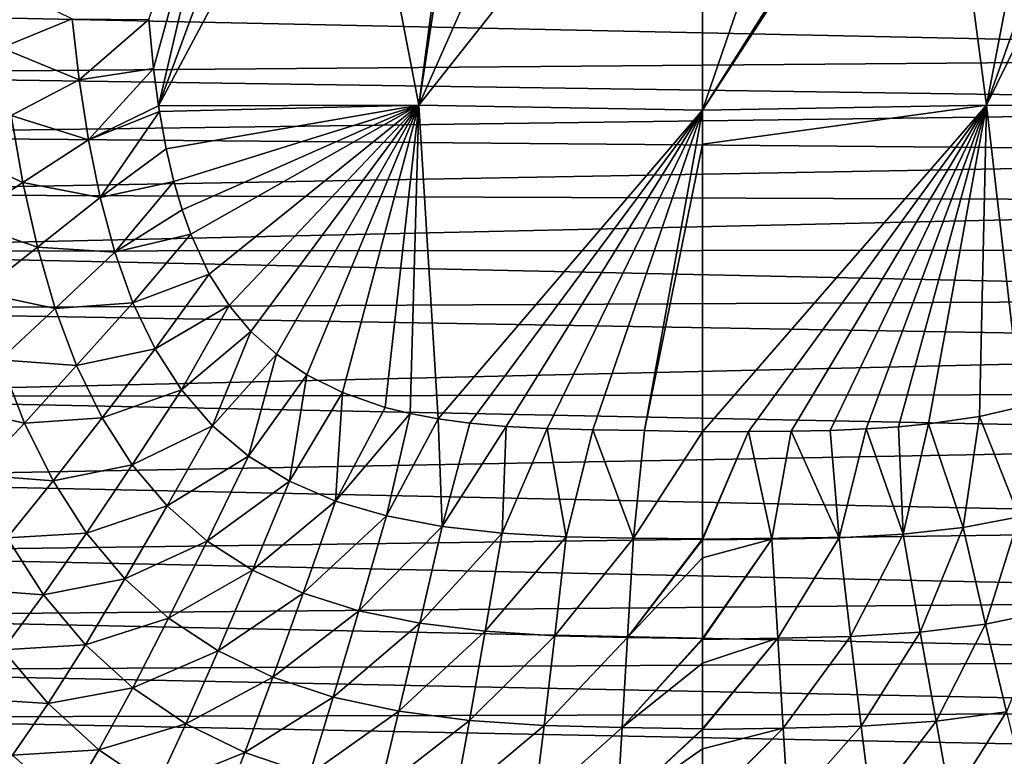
# Model space of a CAD drawing. Header units: metres. Extents: x -82 to 67, y -109 to 109.
# Tile 41 of 216: x -21.21 to -8.07, y -100.34 to -90.51. Entities that reach past the tile are written whole.
import ezdxf

# ---------------------------------------------------------------- set-up
doc = ezdxf.new("R2010")
doc.units = ezdxf.units.M
doc.layers.add('solid_21_382_010_XXX', color=7, linetype='CONTINUOUS')

msp = doc.modelspace()

# ---------------------------------------------------------------- linework, layer by layer
at = {"layer": 'solid_21_382_010_XXX'}
for points in [[(-19.482967, -90.504585, -58.445076), (-18.235189, -86.858742, -58.770645), (-19.420166, -91.15699, -58.410969)], [(-19.420166, -91.15699, -58.410969), (-18.235189, -86.858742, -58.770645), (-19.353912, -91.654945, -58.385578)], [(-19.353912, -91.654945, -58.385578), (-18.235189, -86.858742, -58.770645), (-17.583183, -86.858742, -58.809967)], [(-19.353912, -91.654945, -58.385578), (-17.583183, -86.858742, -58.809967), (-16.803005, -86.858742, -58.844105)], [(-15.882174, -91.648193, -58.594643), (-19.353912, -91.654945, -58.385578), (-16.803005, -86.858742, -58.844105)], [(-15.882174, -91.648193, -58.594643), (-16.803005, -86.858742, -58.844105), (-15.249829, -86.858742, -58.882149)], [(-15.882174, -91.648193, -58.594643), (-13.756359, -86.858742, -58.895016), (-12.092756, -86.858742, -58.896919)], [(-15.882174, -91.648193, -58.594643), (-12.092756, -86.858742, -58.896919), (-12.092766, -91.715134, -58.618755)], [(-15.882174, -91.648193, -58.594643), (-15.145585, -86.858742, -58.88364), (-13.756359, -86.858742, -58.895016)], [(-15.882174, -91.648193, -58.594643), (-15.249829, -86.858742, -58.882149), (-15.145585, -86.858742, -58.88364)], [(-12.092766, -91.715134, -58.618755), (-12.092756, -86.858742, -58.896919), (-10.42918, -86.858742, -58.895096)], [(-12.092766, -91.715134, -58.618755), (-9.039953, -86.858742, -58.883793), (-8.935709, -86.858742, -58.882305)], [(-8.303686, -91.648193, -58.59465), (-12.092766, -91.715134, -58.618755), (-8.935709, -86.858742, -58.882305)], [(-12.092766, -91.715134, -58.618755), (-10.42918, -86.858742, -58.895096), (-9.039953, -86.858742, -58.883793)], [(-8.303686, -91.648193, -58.59465), (-8.935709, -86.858742, -58.882305), (-7.382443, -86.858742, -58.844135)], [(-8.303686, -91.648193, -58.59465), (-5.950332, -86.858742, -58.770626), (-4.832226, -91.654823, -58.385658)], [(-8.303686, -91.648193, -58.59465), (-6.602357, -86.858742, -58.80994), (-5.950332, -86.858742, -58.770626)], [(-8.303686, -91.648193, -58.59465), (-7.382443, -86.858742, -58.844135), (-6.602357, -86.858742, -58.80994)], [(-21.449278, -90.880943, -58.073338), (-21.555328, -89.980034, -58.10656), (-20.505793, -90.494804, -58.296989)], [(2.578311, -90.301804, -22.642931), (-26.763145, -90.368538, -22.642931), (2.564258, -90.992035, -22.642931)], [(2.564258, -90.992035, -22.642931), (-26.763145, -90.368538, -22.642931), (-26.744268, -91.231758, -22.642931)], [(-21.449278, -90.880943, -58.073338), (-20.505793, -90.494804, -58.296989), (-20.411715, -91.310127, -58.260303)], [(-20.411715, -91.310127, -58.260303), (-20.505793, -90.494804, -58.296989), (-19.482967, -90.504585, -58.445076)], [(-20.411715, -91.310127, -58.260303), (-19.482967, -90.504585, -58.445076), (-19.420166, -91.15699, -58.410969)], [(-21.320534, -91.786362, -58.040562), (-21.449278, -90.880943, -58.073338), (-20.411715, -91.310127, -58.260303)], [(2.564258, -90.992035, -22.642931), (-26.744268, -91.231758, -22.642931), (2.545609, -91.661705, -22.642931)], [(-20.290115, -92.110085, -58.225525), (-20.411715, -91.310127, -58.260303), (-19.420166, -91.15699, -58.410969)], [(-20.290115, -92.110085, -58.225525), (-19.420166, -91.15699, -58.410969), (-19.353912, -91.654945, -58.385578)], [(2.545609, -91.661705, -22.642931), (-26.744268, -91.231758, -22.642931), (-26.718317, -92.049995, -22.642931)], [(-21.320534, -91.786362, -58.040562), (-20.411715, -91.310127, -58.260303), (-20.290115, -92.110085, -58.225525)], [(2.545609, -91.661705, -22.642931), (-26.718317, -92.049995, -22.642931), (2.522243, -92.306282, -22.642931)], [(-20.290115, -92.110085, -58.225525), (-19.353912, -91.654945, -58.385578), (-19.342291, -91.729813, -58.381817)], [(-15.882174, -91.648193, -58.594643), (-19.342291, -91.729813, -58.381817), (-19.353912, -91.654945, -58.385578)], [(-15.882174, -91.648193, -58.594643), (-19.251135, -92.229988, -58.357094), (-19.342291, -91.729813, -58.381817)], [(-15.882174, -91.648193, -58.594643), (-19.148785, -92.666016, -58.336182), (-19.251135, -92.229988, -58.357094)], [(-15.882174, -91.648193, -58.594643), (-19.038372, -93.043556, -58.318604), (-19.148785, -92.666016, -58.336182)], [(-15.882174, -91.648193, -58.594643), (-18.92206, -93.370277, -58.303844), (-19.038372, -93.043556, -58.318604)], [(-15.882174, -91.648193, -58.594643), (-18.675917, -93.903282, -58.280922), (-18.92206, -93.370277, -58.303844)], [(-15.882174, -91.648193, -58.594643), (-18.412842, -94.319588, -58.264339), (-18.675917, -93.903282, -58.280922)], [(-15.882174, -91.648193, -58.594643), (-18.120262, -94.665916, -58.251785), (-18.412842, -94.319588, -58.264339)], [(-15.882174, -91.648193, -58.594643), (-17.779621, -94.971344, -58.241676), (-18.120262, -94.665916, -58.251785)], [(-15.882174, -91.648193, -58.594643), (-17.375267, -95.244629, -58.233265), (-17.779621, -94.971344, -58.241676)], [(-15.882174, -91.648193, -58.594643), (-16.89649, -95.482964, -58.226433), (-17.375267, -95.244629, -58.233265)], [(-15.882174, -91.648193, -58.594643), (-16.327093, -95.680878, -58.221405), (-16.89649, -95.482964, -58.226433)], [(-15.882174, -91.648193, -58.594643), (-15.996631, -95.763306, -58.219669), (-16.327093, -95.680878, -58.221405)], [(-15.882174, -91.648193, -58.594643), (-15.623304, -95.83432, -58.218506), (-15.996631, -95.763306, -58.219669)], [(-15.882174, -91.648193, -58.594643), (-12.092766, -91.715134, -58.618755), (-15.623304, -95.83432, -58.218506)], [(-12.092766, -92.167244, -58.587173), (-8.303686, -91.648193, -58.59465), (-12.092742, -96.006325, -58.217308)], [(-12.092766, -92.167244, -58.587173), (-12.092766, -91.715134, -58.618755), (-8.303686, -91.648193, -58.59465)], [(-8.303686, -91.648193, -58.59465), (-11.479014, -96.004234, -58.217445), (-12.092742, -96.006325, -58.217308)], [(-8.303686, -91.648193, -58.59465), (-10.91155, -95.999252, -58.217426), (-11.479014, -96.004234, -58.217445)], [(-8.303686, -91.648193, -58.59465), (-10.389853, -95.988091, -58.2174), (-10.91155, -95.999252, -58.217426)], [(-8.303686, -91.648193, -58.59465), (-9.912202, -95.968414, -58.217487), (-10.389853, -95.988091, -58.2174)], [(-8.303686, -91.648193, -58.59465), (-9.476769, -95.939445, -58.217712), (-9.912202, -95.968414, -58.217487)], [(-8.303686, -91.648193, -58.59465), (-9.080463, -95.901489, -58.218086), (-9.476769, -95.939445, -58.217712)], [(-8.303686, -91.648193, -58.59465), (-8.396779, -95.80101, -58.219482), (-9.080463, -95.901489, -58.218086)], [(-8.303686, -91.648193, -58.59465), (-7.842678, -95.673607, -58.221848), (-8.396779, -95.80101, -58.219482)], [(-8.303686, -91.648193, -58.59465), (-4.832226, -91.654823, -58.385658), (-7.842678, -95.673607, -58.221848)], [(-22.156649, -92.224686, -57.760761), (-21.320534, -91.786362, -58.040562), (-21.162676, -92.678123, -58.008648)], [(-21.162676, -92.678123, -58.008648), (-21.320534, -91.786362, -58.040562), (-20.290115, -92.110085, -58.225525)], [(-20.134495, -92.880753, -58.192966), (-20.290115, -92.110085, -58.225525), (-19.342291, -91.729813, -58.381817)], [(-20.134495, -92.880753, -58.192966), (-19.342291, -91.729813, -58.381817), (-19.251135, -92.229988, -58.357094)], [(-12.092766, -91.715134, -58.618755), (-15.198174, -95.892441, -58.217983), (-15.623304, -95.83432, -58.218506)], [(-12.092766, -91.715134, -58.618755), (-14.715176, -95.935844, -58.218113), (-15.198174, -95.892441, -58.217983)], [(-12.092766, -91.715134, -58.618755), (-14.169533, -95.963943, -58.218719), (-14.715176, -95.935844, -58.218113)], [(-12.092766, -91.715134, -58.618755), (-13.55702, -95.97908, -58.219391), (-14.169533, -95.963943, -58.218719)], [(-12.092766, -91.715134, -58.618755), (-12.868829, -95.988434, -58.219398), (-13.55702, -95.97908, -58.219391)], [(-12.092766, -92.167244, -58.587173), (-12.868829, -95.988434, -58.219398), (-12.092766, -91.715134, -58.618755)], [(2.522243, -92.306282, -22.642931), (-26.718317, -92.049995, -22.642931), (-26.684526, -92.828819, -22.642931)], [(-21.966944, -93.200027, -57.731159), (-22.156649, -92.224686, -57.760761), (-21.162676, -92.678123, -58.008648)], [(-21.162676, -92.678123, -58.008648), (-20.290115, -92.110085, -58.225525), (-20.134495, -92.880753, -58.192966)], [(-20.134495, -92.880753, -58.192966), (-19.251135, -92.229988, -58.357094), (-19.148785, -92.666016, -58.336182)], [(-12.092766, -92.167244, -58.587173), (-12.092742, -96.006325, -58.217308), (-12.868829, -95.988434, -58.219398)], [(2.522243, -92.306282, -22.642931), (-26.684526, -92.828819, -22.642931), (2.492685, -92.943665, -22.642931)], [(-21.966944, -93.200027, -57.731159), (-21.162676, -92.678123, -58.008648), (-20.968901, -93.540771, -57.9776)], [(-20.968901, -93.540771, -57.9776), (-21.162676, -92.678123, -58.008648), (-20.134495, -92.880753, -58.192966)], [(-19.938383, -93.608749, -58.162891), (-20.134495, -92.880753, -58.192966), (-19.148785, -92.666016, -58.336182)], [(-19.938383, -93.608749, -58.162891), (-19.148785, -92.666016, -58.336182), (-19.038372, -93.043556, -58.318604)], [(2.492685, -92.943665, -22.642931), (-26.684526, -92.828819, -22.642931), (-26.641336, -93.594818, -22.642931)], [(-20.968901, -93.540771, -57.9776), (-20.134495, -92.880753, -58.192966), (-19.938383, -93.608749, -58.162891)], [(2.492685, -92.943665, -22.642931), (-26.641336, -93.594818, -22.642931), (2.456345, -93.577446, -22.642931)], [(-19.938383, -93.608749, -58.162891), (-19.038372, -93.043556, -58.318604), (-18.92206, -93.370277, -58.303844)], [(-21.739429, -94.146141, -57.700203), (-21.966944, -93.200027, -57.731159), (-20.968901, -93.540771, -57.9776)], [(-19.695757, -94.284355, -58.135365), (-19.938383, -93.608749, -58.162891), (-18.92206, -93.370277, -58.303844)], [(-19.695757, -94.284355, -58.135365), (-18.92206, -93.370277, -58.303844), (-18.675917, -93.903282, -58.280922)], [(-21.739429, -94.146141, -57.700203), (-20.968901, -93.540771, -57.9776), (-20.732441, -94.359375, -57.947411)], [(-20.732441, -94.359375, -57.947411), (-20.968901, -93.540771, -57.9776), (-19.938383, -93.608749, -58.162891)], [(2.456345, -93.577446, -22.642931), (-26.641336, -93.594818, -22.642931), (2.410908, -94.221779, -22.642931)], [(2.410908, -94.221779, -22.642931), (-26.641336, -93.594818, -22.642931), (-26.585283, -94.370026, -22.642931)], [(-20.732441, -94.359375, -57.947411), (-19.938383, -93.608749, -58.162891), (-19.695757, -94.284355, -58.135365)], [(-19.400824, -94.899742, -58.110355), (-19.695757, -94.284355, -58.135365), (-18.675917, -93.903282, -58.280922)], [(-19.400824, -94.899742, -58.110355), (-18.675917, -93.903282, -58.280922), (-18.412842, -94.319588, -58.264339)], [(-21.467028, -95.046753, -57.667957), (-21.739429, -94.146141, -57.700203), (-20.732441, -94.359375, -57.947411)], [(2.410908, -94.221779, -22.642931), (-26.585283, -94.370026, -22.642931), (2.356033, -94.865295, -22.642931)], [(-20.44701, -95.122681, -57.91803), (-20.732441, -94.359375, -57.947411), (-19.695757, -94.284355, -58.135365)], [(-20.44701, -95.122681, -57.91803), (-19.695757, -94.284355, -58.135365), (-19.400824, -94.899742, -58.110355)], [(-19.048174, -95.448044, -58.087837), (-19.400824, -94.899742, -58.110355), (-18.412842, -94.319588, -58.264339)], [(-19.048174, -95.448044, -58.087837), (-18.412842, -94.319588, -58.264339), (-18.120262, -94.665916, -58.251785)], [(2.356033, -94.865295, -22.642931), (-26.585283, -94.370026, -22.642931), (-26.473114, -95.534225, -22.642931)], [(-21.467028, -95.046753, -57.667957), (-20.732441, -94.359375, -57.947411), (-20.44701, -95.122681, -57.91803)], [(-18.633924, -95.926277, -58.067841), (-19.048174, -95.448044, -58.087837), (-18.120262, -94.665916, -58.251785)], [(-18.633924, -95.926277, -58.067841), (-18.120262, -94.665916, -58.251785), (-17.779621, -94.971344, -58.241676)], [(2.356033, -94.865295, -22.642931), (-26.473114, -95.534225, -22.642931), (2.290884, -95.501411, -22.642931)], [(-20.106565, -95.821342, -57.889385), (-20.44701, -95.122681, -57.91803), (-19.400824, -94.899742, -58.110355)], [(-20.106565, -95.821342, -57.889385), (-19.400824, -94.899742, -58.110355), (-19.048174, -95.448044, -58.087837)], [(-18.154591, -96.332466, -58.050415), (-18.633924, -95.926277, -58.067841), (-17.779621, -94.971344, -58.241676)], [(-18.154591, -96.332466, -58.050415), (-17.779621, -94.971344, -58.241676), (-17.375267, -95.244629, -58.233265)], [(-22.154257, -95.669235, -57.303627), (-21.467028, -95.046753, -57.667957), (-21.143175, -95.889282, -57.63459)], [(-21.143175, -95.889282, -57.63459), (-21.467028, -95.046753, -57.667957), (-20.44701, -95.122681, -57.91803)], [(-21.143175, -95.889282, -57.63459), (-20.44701, -95.122681, -57.91803), (-20.106565, -95.821342, -57.889385)], [(-17.607899, -96.666367, -58.035591), (-18.154591, -96.332466, -58.050415), (-17.375267, -95.244629, -58.233265)], [(-17.607899, -96.666367, -58.035591), (-17.375267, -95.244629, -58.233265), (-16.89649, -95.482964, -58.226433)], [(2.290884, -95.501411, -22.642931), (-26.473114, -95.534225, -22.642931), (2.216057, -96.115341, -22.642931)], [(-19.705462, -96.44706, -57.861515), (-20.106565, -95.821342, -57.889385), (-19.048174, -95.448044, -58.087837)], [(-19.705462, -96.44706, -57.861515), (-19.048174, -95.448044, -58.087837), (-18.633924, -95.926277, -58.067841)], [(-16.993944, -96.931122, -58.023384), (-17.607899, -96.666367, -58.035591), (-16.89649, -95.482964, -58.226433)], [(-16.993944, -96.931122, -58.023384), (-16.89649, -95.482964, -58.226433), (-16.327093, -95.680878, -58.221405)], [(2.216057, -96.115341, -22.642931), (-26.473114, -95.534225, -22.642931), (-26.326206, -96.644592, -22.642931)], [(-21.794973, -96.582558, -57.264706), (-22.154257, -95.669235, -57.303627), (-21.143175, -95.889282, -57.63459)], [(-16.993944, -96.931122, -58.023384), (-16.327093, -95.680878, -58.221405), (-15.996631, -95.763306, -58.219669)], [(-16.313204, -97.130386, -58.013809), (-16.993944, -96.931122, -58.023384), (-15.996631, -95.763306, -58.219669)], [(-16.313204, -97.130386, -58.013809), (-15.996631, -95.763306, -58.219669), (-15.623304, -95.83432, -58.218506)], [(-8.396779, -95.80101, -58.219482), (-7.842678, -95.673607, -58.221848), (-7.868851, -97.142624, -58.011642)], [(-21.794973, -96.582558, -57.264706), (-21.143175, -95.889282, -57.63459), (-20.761568, -96.663078, -57.600319)], [(-20.761568, -96.663078, -57.600319), (-21.143175, -95.889282, -57.63459), (-20.106565, -95.821342, -57.889385)], [(-20.761568, -96.663078, -57.600319), (-20.106565, -95.821342, -57.889385), (-19.705462, -96.44706, -57.861515)], [(-15.568753, -97.270348, -58.00676), (-16.313204, -97.130386, -58.013809), (-15.623304, -95.83432, -58.218506)], [(-15.568753, -97.270348, -58.00676), (-15.623304, -95.83432, -58.218506), (-15.198174, -95.892441, -58.217983)], [(-15.568753, -97.270348, -58.00676), (-15.198174, -95.892441, -58.217983), (-14.715176, -95.935844, -58.218113)], [(-9.476769, -95.939445, -58.217712), (-9.080463, -95.901489, -58.218086), (-9.417118, -97.372353, -57.999763)], [(-9.080463, -95.901489, -58.218086), (-8.613949, -97.282837, -58.004539), (-9.417118, -97.372353, -57.999763)], [(-9.080463, -95.901489, -58.218086), (-8.396779, -95.80101, -58.219482), (-8.613949, -97.282837, -58.004539)], [(-8.396779, -95.80101, -58.219482), (-7.868851, -97.142624, -58.011642), (-8.613949, -97.282837, -58.004539)], [(-19.239653, -96.99575, -57.834808), (-19.705462, -96.44706, -57.861515), (-18.633924, -95.926277, -58.067841)], [(-19.239653, -96.99575, -57.834808), (-18.633924, -95.926277, -58.067841), (-18.154591, -96.332466, -58.050415)], [(-14.766259, -97.359695, -58.002026), (-15.568753, -97.270348, -58.00676), (-14.715176, -95.935844, -58.218113)], [(-14.766259, -97.359695, -58.002026), (-14.715176, -95.935844, -58.218113), (-14.169533, -95.963943, -58.218719)], [(-13.911999, -97.407585, -57.999355), (-14.766259, -97.359695, -58.002026), (-14.169533, -95.963943, -58.218719)], [(-13.911999, -97.407585, -57.999355), (-14.169533, -95.963943, -58.218719), (-13.55702, -95.97908, -58.219391)], [(-13.016558, -97.426224, -57.99823), (-13.911999, -97.407585, -57.999355), (-13.55702, -95.97908, -58.219391)], [(-13.016558, -97.426224, -57.99823), (-13.55702, -95.97908, -58.219391), (-12.868829, -95.988434, -58.219398)], [(-13.016558, -97.426224, -57.99823), (-12.868829, -95.988434, -58.219398), (-12.092742, -96.006325, -58.217308)], [(-12.092785, -97.437096, -57.996616), (-13.016558, -97.426224, -57.99823), (-12.092742, -96.006325, -58.217308)], [(-11.479014, -96.004234, -58.217445), (-12.092785, -97.437096, -57.996616), (-12.092742, -96.006325, -58.217308)], [(-11.479014, -96.004234, -58.217445), (-12.092785, -97.449608, -57.994362), (-12.092785, -97.437096, -57.996616)], [(-11.479014, -96.004234, -58.217445), (-11.168238, -97.439034, -57.99593), (-12.092785, -97.449608, -57.994362)], [(-11.479014, -96.004234, -58.217445), (-10.91155, -95.999252, -58.217426), (-11.168238, -97.439034, -57.99593)], [(-10.91155, -95.999252, -58.217426), (-10.272079, -97.420349, -57.997066), (-11.168238, -97.439034, -57.99593)], [(-10.91155, -95.999252, -58.217426), (-10.389853, -95.988091, -58.2174), (-10.272079, -97.420349, -57.997066)], [(-10.389853, -95.988091, -58.2174), (-9.912202, -95.968414, -58.217487), (-10.272079, -97.420349, -57.997066)], [(-9.912202, -95.968414, -58.217487), (-9.417118, -97.372353, -57.999763), (-10.272079, -97.420349, -57.997066)], [(-9.912202, -95.968414, -58.217487), (-9.476769, -95.939445, -58.217712), (-9.417118, -97.372353, -57.999763)], [(2.216057, -96.115341, -22.642931), (-26.326206, -96.644592, -22.642931), (2.040283, -97.25061, -22.642931)], [(-18.705496, -97.464401, -57.809761), (-19.239653, -96.99575, -57.834808), (-18.154591, -96.332466, -58.050415)], [(-18.705496, -97.464401, -57.809761), (-18.154591, -96.332466, -58.050415), (-17.607899, -96.666367, -58.035591)], [(-20.316326, -97.358597, -57.565487), (-20.761568, -96.663078, -57.600319), (-19.705462, -96.44706, -57.861515)], [(-20.316326, -97.358597, -57.565487), (-19.705462, -96.44706, -57.861515), (-19.239653, -96.99575, -57.834808)], [(2.040283, -97.25061, -22.642931), (-26.326206, -96.644592, -22.642931), (-26.154083, -97.628853, -22.642931)], [(-21.374823, -97.42337, -57.223495), (-21.794973, -96.582558, -57.264706), (-20.761568, -96.663078, -57.600319)], [(-21.374823, -97.42337, -57.223495), (-20.761568, -96.663078, -57.600319), (-20.316326, -97.358597, -57.565487)], [(-18.100622, -97.85199, -57.786888), (-18.705496, -97.464401, -57.809761), (-17.607899, -96.666367, -58.035591)], [(-18.100622, -97.85199, -57.786888), (-17.607899, -96.666367, -58.035591), (-16.993944, -96.931122, -58.023384)], [(-17.425129, -98.161362, -57.766785), (-18.100622, -97.85199, -57.786888), (-16.993944, -96.931122, -58.023384)], [(-17.425129, -98.161362, -57.766785), (-16.993944, -96.931122, -58.023384), (-16.313204, -97.130386, -58.013809)], [(-19.803253, -97.970764, -57.53093), (-20.316326, -97.358597, -57.565487), (-19.239653, -96.99575, -57.834808)], [(-19.803253, -97.970764, -57.53093), (-19.239653, -96.99575, -57.834808), (-18.705496, -97.464401, -57.809761)], [(-16.679512, -98.395943, -57.750038), (-17.425129, -98.161362, -57.766785), (-16.313204, -97.130386, -58.013809)], [(-16.679512, -98.395943, -57.750038), (-16.313204, -97.130386, -58.013809), (-15.568753, -97.270348, -58.00676)], [(-8.316016, -98.573021, -57.73431), (-8.613949, -97.282837, -58.004539), (-7.868851, -97.142624, -58.011642)], [(-7.502906, -98.40657, -57.747425), (-8.316016, -98.573021, -57.73431), (-7.868851, -97.142624, -58.011642)], [(2.040283, -97.25061, -22.642931), (-26.154083, -97.628853, -22.642931), (1.839663, -98.226898, -22.642931)], [(-20.887844, -98.181061, -57.180847), (-21.374823, -97.42337, -57.223495), (-20.316326, -97.358597, -57.565487)], [(-20.887844, -98.181061, -57.180847), (-20.316326, -97.358597, -57.565487), (-19.803253, -97.970764, -57.53093)], [(-15.866979, -98.562172, -57.736973), (-16.679512, -98.395943, -57.750038), (-15.568753, -97.270348, -58.00676)], [(-15.866979, -98.562172, -57.736973), (-15.568753, -97.270348, -58.00676), (-14.766259, -97.359695, -58.002026)], [(-14.993448, -98.669518, -57.727673), (-15.866979, -98.562172, -57.736973), (-14.766259, -97.359695, -58.002026)], [(-14.993448, -98.669518, -57.727673), (-14.766259, -97.359695, -58.002026), (-13.911999, -97.407585, -57.999355)], [(-9.19015, -98.680511, -57.724968), (-9.417118, -97.372353, -57.999763), (-8.613949, -97.282837, -58.004539)], [(-8.316016, -98.573021, -57.73431), (-9.19015, -98.680511, -57.724968), (-8.613949, -97.282837, -58.004539)], [(-21.960131, -98.103043, -56.738091), (-21.374823, -97.42337, -57.223495), (-20.887844, -98.181061, -57.180847)], [(-19.218582, -98.495636, -57.497608), (-19.803253, -97.970764, -57.53093), (-18.705496, -97.464401, -57.809761)], [(-19.218582, -98.495636, -57.497608), (-18.705496, -97.464401, -57.809761), (-18.100622, -97.85199, -57.786888)], [(-14.065474, -98.727997, -57.722118), (-14.993448, -98.669518, -57.727673), (-13.911999, -97.407585, -57.999355)], [(-14.065474, -98.727997, -57.722118), (-13.911999, -97.407585, -57.999355), (-13.016558, -97.426224, -57.99823)], [(-13.094114, -98.751472, -57.719585), (-14.065474, -98.727997, -57.722118), (-13.016558, -97.426224, -57.99823)], [(-13.094114, -98.751472, -57.719585), (-13.016558, -97.426224, -57.99823), (-12.092785, -97.437096, -57.996616)], [(-13.094114, -98.751472, -57.719585), (-12.092785, -97.437096, -57.996616), (-12.092785, -97.449608, -57.994362)], [(-12.092784, -97.687164, -57.950378), (-13.094114, -98.751472, -57.719585), (-12.092785, -97.449608, -57.994362)], [(-11.168238, -97.439034, -57.99593), (-12.092784, -97.687164, -57.950378), (-12.092785, -97.449608, -57.994362)], [(-11.168238, -97.439034, -57.99593), (-12.092781, -98.767754, -57.716034), (-12.092784, -97.687164, -57.950378)], [(-11.168238, -97.439034, -57.99593), (-12.092781, -98.778618, -57.713348), (-12.092781, -98.767754, -57.716034)], [(-11.090756, -98.762596, -57.716846), (-12.092781, -98.778618, -57.713348), (-11.168238, -97.439034, -57.99593)], [(-11.090756, -98.762596, -57.716846), (-11.168238, -97.439034, -57.99593), (-10.272079, -97.420349, -57.997066)], [(-10.118751, -98.739075, -57.719391), (-11.090756, -98.762596, -57.716846), (-10.272079, -97.420349, -57.997066)], [(-10.118751, -98.739075, -57.719391), (-10.272079, -97.420349, -57.997066), (-9.417118, -97.372353, -57.999763)], [(-9.19015, -98.680511, -57.724968), (-10.118751, -98.739075, -57.719391), (-9.417118, -97.372353, -57.999763)], [(1.839663, -98.226898, -22.642931), (-26.154083, -97.628853, -22.642931), (-25.966084, -98.471901, -22.642931)], [(-12.092784, -97.687164, -57.950378), (-12.092781, -98.767754, -57.716034), (-13.094114, -98.751472, -57.719585)], [(-18.559872, -98.931488, -57.466507), (-19.218582, -98.495636, -57.497608), (-18.100622, -97.85199, -57.786888)], [(-18.559872, -98.931488, -57.466507), (-18.100622, -97.85199, -57.786888), (-17.425129, -98.161362, -57.766785)], [(-20.329853, -98.849686, -57.138065), (-20.887844, -98.181061, -57.180847), (-19.803253, -97.970764, -57.53093)], [(-20.329853, -98.849686, -57.138065), (-19.803253, -97.970764, -57.53093), (-19.218582, -98.495636, -57.497608)], [(-21.43148, -98.915062, -56.688335), (-21.960131, -98.103043, -56.738091), (-20.887844, -98.181061, -57.180847)], [(1.839663, -98.226898, -22.642931), (-25.966084, -98.471901, -22.642931), (1.6241, -99.049423, -22.642931)], [(-21.43148, -98.915062, -56.688335), (-20.887844, -98.181061, -57.180847), (-20.329853, -98.849686, -57.138065)], [(-17.827255, -99.280869, -57.43866), (-18.559872, -98.931488, -57.466507), (-17.425129, -98.161362, -57.766785)], [(-17.827255, -99.280869, -57.43866), (-17.425129, -98.161362, -57.766785), (-16.679512, -98.395943, -57.750038)], [(-17.021286, -99.546989, -57.415089), (-17.827255, -99.280869, -57.43866), (-16.679512, -98.395943, -57.750038)], [(-17.021286, -99.546989, -57.415089), (-16.679512, -98.395943, -57.750038), (-15.866979, -98.562172, -57.736973)], [(-8.037979, -99.745804, -57.393257), (-8.316016, -98.573021, -57.73431), (-7.502906, -98.40657, -57.747425)], [(1.6241, -99.049423, -22.642931), (-25.966084, -98.471901, -22.642931), (-25.766687, -99.194, -22.642931)], [(-19.697124, -99.424461, -57.096565), (-20.329853, -98.849686, -57.138065), (-19.218582, -98.495636, -57.497608)], [(-19.697124, -99.424461, -57.096565), (-19.218582, -98.495636, -57.497608), (-18.559872, -98.931488, -57.466507)], [(-16.145327, -99.736519, -57.396435), (-17.021286, -99.546989, -57.415089), (-15.866979, -98.562172, -57.736973)], [(-16.145327, -99.736519, -57.396435), (-15.866979, -98.562172, -57.736973), (-14.993448, -98.669518, -57.727673)], [(-15.205553, -99.859634, -57.382946), (-16.145327, -99.736519, -57.396435), (-14.993448, -98.669518, -57.727673)], [(-15.205553, -99.859634, -57.382946), (-14.993448, -98.669518, -57.727673), (-14.065474, -98.727997, -57.722118)], [(-8.978283, -99.869041, -57.379734), (-9.19015, -98.680511, -57.724968), (-8.316016, -98.573021, -57.73431)], [(-8.037979, -99.745804, -57.393257), (-8.978283, -99.869041, -57.379734), (-8.316016, -98.573021, -57.73431)], [(-14.208802, -99.92717, -57.374733), (-15.205553, -99.859634, -57.382946), (-14.065474, -98.727997, -57.722118)], [(-14.208802, -99.92717, -57.374733), (-14.065474, -98.727997, -57.722118), (-13.094114, -98.751472, -57.719585)], [(-13.16657, -99.954613, -57.370872), (-14.208802, -99.92717, -57.374733), (-13.094114, -98.751472, -57.719585)], [(-13.16657, -99.954613, -57.370872), (-13.094114, -98.751472, -57.719585), (-12.092781, -98.767754, -57.716034)], [(-13.16657, -99.954613, -57.370872), (-12.092781, -98.767754, -57.716034), (-12.092781, -98.778618, -57.713348)], [(-12.09278, -99.093948, -57.632), (-13.16657, -99.954613, -57.370872), (-12.092781, -98.778618, -57.713348)], [(-11.090756, -98.762596, -57.716846), (-12.09278, -99.093948, -57.632), (-12.092781, -98.778618, -57.713348)], [(-11.090756, -98.762596, -57.716846), (-12.092778, -99.971504, -57.365913), (-12.09278, -99.093948, -57.632)], [(-11.090756, -98.762596, -57.716846), (-12.092778, -99.980743, -57.362755), (-12.092778, -99.971504, -57.365913)], [(-11.018381, -99.964119, -57.367634), (-12.092778, -99.980743, -57.362755), (-11.090756, -98.762596, -57.716846)], [(-11.018381, -99.964119, -57.367634), (-11.090756, -98.762596, -57.716846), (-10.118751, -98.739075, -57.719391)], [(-9.975583, -99.936653, -57.371502), (-11.018381, -99.964119, -57.367634), (-10.118751, -98.739075, -57.719391)], [(-9.975583, -99.936653, -57.371502), (-10.118751, -98.739075, -57.719391), (-9.19015, -98.680511, -57.724968)], [(-8.978283, -99.869041, -57.379734), (-9.975583, -99.936653, -57.371502), (-9.19015, -98.680511, -57.724968)], [(-21.947529, -99.562263, -56.069012), (-21.43148, -98.915062, -56.688335), (-20.828629, -99.632782, -56.638329)], [(-20.828629, -99.632782, -56.638329), (-21.43148, -98.915062, -56.688335), (-20.329853, -98.849686, -57.138065)], [(-20.828629, -99.632782, -56.638329), (-20.329853, -98.849686, -57.138065), (-19.697124, -99.424461, -57.096565)], [(-18.987291, -99.903008, -57.057747), (-19.697124, -99.424461, -57.096565), (-18.559872, -98.931488, -57.466507)], [(-18.987291, -99.903008, -57.057747), (-18.559872, -98.931488, -57.466507), (-17.827255, -99.280869, -57.43866)], [(1.6241, -99.049423, -22.642931), (-25.766687, -99.194, -22.642931), (1.396632, -99.748985, -22.642931)], [(1.396632, -99.748985, -22.642931), (-25.766687, -99.194, -22.642931), (-25.557068, -99.819191, -22.642931)], [(-12.09278, -99.093948, -57.632), (-12.092778, -99.971504, -57.365913), (-13.16657, -99.954613, -57.370872)], [(-18.20064, -100.287613, -57.022942), (-18.987291, -99.903008, -57.057747), (-17.827255, -99.280869, -57.43866)], [(-18.20064, -100.287613, -57.022942), (-17.827255, -99.280869, -57.43866), (-17.021286, -99.546989, -57.415089)], [(-20.14817, -100.250732, -56.589886), (-20.828629, -99.632782, -56.638329), (-19.697124, -99.424461, -57.096565)], [(-20.14817, -100.250732, -56.589886), (-19.697124, -99.424461, -57.096565), (-18.987291, -99.903008, -57.057747)], [(-21.300312, -100.321709, -56.014122), (-21.947529, -99.562263, -56.069012), (-20.828629, -99.632782, -56.638329)], [(-17.337883, -100.581261, -56.993458), (-18.20064, -100.287613, -57.022942), (-17.021286, -99.546989, -57.415089)], [(-17.337883, -100.581261, -56.993458), (-17.021286, -99.546989, -57.415089), (-16.145327, -99.736519, -57.396435)], [(-21.300312, -100.321709, -56.014122), (-20.828629, -99.632782, -56.638329), (-20.14817, -100.250732, -56.589886)], [(1.396632, -99.748985, -22.642931), (-25.557068, -99.819191, -22.642931), (1.157543, -100.354202, -22.642931)], [(1.157543, -100.354202, -22.642931), (-25.557068, -99.819191, -22.642931), (-25.111416, -100.849373, -22.642931)], [(-16.402597, -100.790871, -56.970104), (-17.337883, -100.581261, -56.993458), (-16.145327, -99.736519, -57.396435)], [(-16.402597, -100.790871, -56.970104), (-16.145327, -99.736519, -57.396435), (-15.205553, -99.859634, -57.382946)], [(-15.401216, -100.927292, -56.953178), (-16.402597, -100.790871, -56.970104), (-15.205553, -99.859634, -57.382946)], [(-15.401216, -100.927292, -56.953178), (-15.205553, -99.859634, -57.382946), (-14.208802, -99.92717, -57.374733)], [(-8.782841, -100.935204, -56.949417), (-8.978283, -99.869041, -57.379734), (-8.037979, -99.745804, -57.393257)], [(-7.780992, -100.798691, -56.96637), (-8.782841, -100.935204, -56.949417), (-8.037979, -99.745804, -57.393257)], [(-19.388058, -100.766022, -56.54472), (-20.14817, -100.250732, -56.589886), (-18.987291, -99.903008, -57.057747)], [(-19.388058, -100.766022, -56.54472), (-18.987291, -99.903008, -57.057747), (-18.20064, -100.287613, -57.022942)], [(-14.340838, -101.002159, -56.942806), (-15.401216, -100.927292, -56.953178), (-14.208802, -99.92717, -57.374733)], [(-14.340838, -101.002159, -56.942806), (-14.208802, -99.92717, -57.374733), (-13.16657, -99.954613, -57.370872)], [(-13.233274, -101.032524, -56.937878), (-14.340838, -101.002159, -56.942806), (-13.16657, -99.954613, -57.370872)], [(-13.233274, -101.032524, -56.937878), (-13.16657, -99.954613, -57.370872), (-12.092778, -99.971504, -57.365913)], [(-13.233274, -101.032524, -56.937878), (-12.092778, -99.971504, -57.365913), (-12.092778, -99.980743, -57.362755)], [(-12.092777, -100.239929, -57.270519), (-13.233274, -101.032524, -56.937878), (-12.092778, -99.980743, -57.362755)], [(-11.018381, -99.964119, -57.367634), (-12.092777, -100.239929, -57.270519), (-12.092778, -99.980743, -57.362755)], [(-11.018381, -99.964119, -57.367634), (-12.092774, -101.044464, -56.933666), (-12.092777, -100.239929, -57.270519)], [(-11.018381, -99.964119, -57.367634), (-12.092774, -101.052101, -56.930046), (-12.092774, -101.044464, -56.933666)], [(-10.951754, -101.040512, -56.934093), (-12.092774, -101.052101, -56.930046), (-11.018381, -99.964119, -57.367634)], [(-10.951754, -101.040512, -56.934093), (-11.018381, -99.964119, -57.367634), (-9.975583, -99.936653, -57.371502)], [(-9.843699, -101.010132, -56.93903), (-10.951754, -101.040512, -56.934093), (-9.975583, -99.936653, -57.371502)], [(-9.843699, -101.010132, -56.93903), (-9.975583, -99.936653, -57.371502), (-8.978283, -99.869041, -57.379734)], [(-8.782841, -100.935204, -56.949417), (-9.843699, -101.010132, -56.93903), (-8.978283, -99.869041, -57.379734)], [(-20.572784, -100.976067, -55.961044), (-21.300312, -100.321709, -56.014122), (-20.14817, -100.250732, -56.589886)], [(-20.572784, -100.976067, -55.961044), (-20.14817, -100.250732, -56.589886), (-19.388058, -100.766022, -56.54472)], [(-12.092777, -100.239929, -57.270519), (-12.092774, -101.044464, -56.933666), (-13.233274, -101.032524, -56.937878)], [(-21.739157, -100.919418, -55.249012), (-21.300312, -100.321709, -56.014122), (-20.572784, -100.976067, -55.961044)], [(-18.548882, -101.180733, -56.504364), (-19.388058, -100.766022, -56.54472), (-18.20064, -100.287613, -57.022942)], [(-18.548882, -101.180733, -56.504364), (-18.20064, -100.287613, -57.022942), (-17.337883, -100.581261, -56.993458)]]:
    msp.add_3dface(points, dxfattribs=at)

doc.saveas('drawing.dxf')
